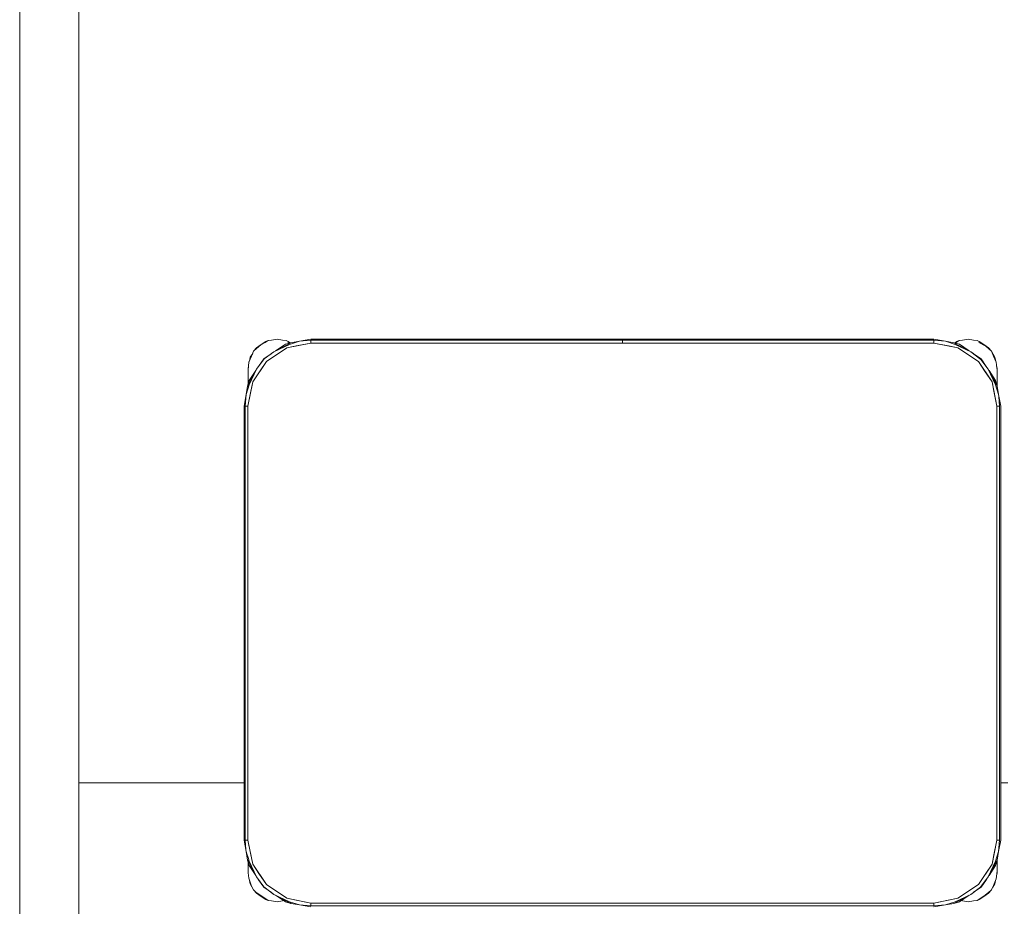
# Model space of a CAD drawing. Header units: millimetres. Extents: x -261 to 187, y -214 to 106.
# Tile 90 of 256: x -221.849 to -221.068, y -151.234 to -150.531. Entities that reach past the tile are written whole.
import ezdxf

# ---------------------------------------------------------------- set-up
doc = ezdxf.new("R2010")
doc.units = ezdxf.units.MM
doc.header["$LTSCALE"] = 0.005
doc.header["$MEASUREMENT"] = 0
for name, color, linetype, lineweight in [('IFC-Elemento de mobília-Contorno', 9, 'Continuous', 5), ('IFC-Parede-Contorno', 9, 'Continuous', 5), ('IFC-Viga-Contorno', 9, 'Continuous', 5)]:
    doc.layers.add(name, color=color, linetype=linetype, lineweight=lineweight)

msp = doc.modelspace()

# ---------------------------------------------------------------- linework, layer by layer
at = {"layer": 'IFC-Elemento de mobília-Contorno', "lineweight": 5}
for p, q in [((-221.65753, -150.78823), (-221.6538, -150.78574)), ((-221.65435, -150.78667), (-221.65211, -150.78511)), ((-221.6538, -150.78574), (-221.65211, -150.78511)), ((-221.65211, -150.78511), (-221.6494, -150.78486)), ((-221.6494, -150.78486), (-221.645, -150.78399)), ((-221.645, -150.78399), (-221.6406, -150.78486)), ((-221.6406, -150.78486), (-221.63789, -150.78511)), ((-221.63789, -150.78511), (-221.6362, -150.78574)), ((-221.6362, -150.78574), (-221.6345, -150.78687)), ((-221.63504, -150.78805), (-221.6273, -150.78561)), ((-221.63402, -150.78673), (-221.6273, -150.78561)), ((-221.6273, -150.78561), (-221.61813, -150.78398)), ((-221.6273, -150.78561), (-221.61813, -150.78486)), ((-221.61813, -150.78398), (-221.3712, -150.78398)), ((-221.61813, -150.78486), (-221.3712, -150.78486)), ((-221.61813, -150.78698), (-221.61813, -150.78486)), ((-221.3712, -150.78421), (-221.3712, -150.78398)), ((-221.3712, -150.78486), (-221.3712, -150.78421)), ((-221.3712, -150.78583), (-221.3712, -150.78486)), ((-221.3712, -150.78698), (-221.3712, -150.78583)), ((-221.3711, -150.78421), (-221.3711, -150.78398)), ((-221.3711, -150.78398), (-221.12417, -150.78398)), ((-221.3711, -150.78486), (-221.3711, -150.78421)), ((-221.3711, -150.78486), (-221.12417, -150.78486)), ((-221.3711, -150.78583), (-221.3711, -150.78486)), ((-221.3711, -150.78698), (-221.3711, -150.78583)), ((-221.12417, -150.78398), (-221.11499, -150.78561)), ((-221.12417, -150.78486), (-221.11499, -150.78561)), ((-221.12417, -150.78698), (-221.12417, -150.78486)), ((-221.11499, -150.78561), (-221.10726, -150.78805)), ((-221.11499, -150.78561), (-221.10827, -150.78673)), ((-221.10762, -150.78692), (-221.10585, -150.78574)), ((-221.10639, -150.78667), (-221.10415, -150.78511)), ((-221.10585, -150.78574), (-221.10415, -150.78511)), ((-221.10415, -150.78511), (-221.10145, -150.78486)), ((-221.10145, -150.78486), (-221.09705, -150.78399)), ((-221.09705, -150.78399), (-221.09265, -150.78486)), ((-221.09265, -150.78486), (-221.08994, -150.78511)), ((-221.08994, -150.78511), (-221.08824, -150.78574)), ((-221.08824, -150.78574), (-221.08451, -150.78823)), ((-221.66514, -150.79746), (-221.66361, -150.79347)), ((-221.66361, -150.79347), (-221.66126, -150.79072)), ((-221.66361, -150.79347), (-221.66126, -150.79144)), ((-221.66126, -150.79072), (-221.65753, -150.78823)), ((-221.66126, -150.79144), (-221.65791, -150.7885)), ((-221.65791, -150.7885), (-221.65435, -150.78667)), ((-221.65348, -150.80163), (-221.63726, -150.79079)), ((-221.64743, -150.79388), (-221.63402, -150.78673)), ((-221.64743, -150.79388), (-221.63504, -150.78805)), ((-221.64621, -150.79323), (-221.63841, -150.78801)), ((-221.63841, -150.78801), (-221.63402, -150.78673)), ((-221.63726, -150.79079), (-221.61813, -150.78698)), ((-221.63726, -150.79079), (-221.63082, -150.78951)), ((-221.63656, -150.78654), (-221.63539, -150.78713)), ((-221.63082, -150.78951), (-221.62982, -150.78931)), ((-221.62982, -150.78931), (-221.61813, -150.78698)), ((-221.61813, -150.78698), (-221.61813, -150.78592)), ((-221.61813, -150.78698), (-221.12417, -150.78698)), ((-221.12417, -150.78698), (-221.12417, -150.78592)), ((-221.12417, -150.78698), (-221.11248, -150.78931)), ((-221.12417, -150.78698), (-221.10504, -150.79079)), ((-221.11248, -150.78931), (-221.10504, -150.79079)), ((-221.10827, -150.78673), (-221.09487, -150.79388)), ((-221.10827, -150.78673), (-221.10389, -150.78801)), ((-221.10827, -150.78673), (-221.10742, -150.7872)), ((-221.10726, -150.78805), (-221.09487, -150.79388)), ((-221.10715, -150.78706), (-221.10639, -150.78667)), ((-221.10504, -150.79079), (-221.08882, -150.80163)), ((-221.10389, -150.78801), (-221.0961, -150.79322)), ((-221.0886, -150.78654), (-221.08303, -150.78936)), ((-221.08451, -150.78823), (-221.08078, -150.79072)), ((-221.08303, -150.78936), (-221.07844, -150.79347)), ((-221.08078, -150.79072), (-221.07844, -150.79347)), ((-221.07844, -150.79347), (-221.0758, -150.79818)), ((-221.07844, -150.79347), (-221.07691, -150.79746)), ((-221.66731, -150.8023), (-221.66514, -150.79746)), ((-221.66687, -150.80133), (-221.66625, -150.79818)), ((-221.66625, -150.79818), (-221.6643, -150.79527)), ((-221.66123, -150.80767), (-221.65517, -150.79964)), ((-221.65976, -150.80573), (-221.6556, -150.7995)), ((-221.6556, -150.7995), (-221.6496, -150.79549)), ((-221.65517, -150.79964), (-221.64743, -150.79388)), ((-221.09487, -150.79388), (-221.08683, -150.79993)), ((-221.09487, -150.79388), (-221.09284, -150.7954)), ((-221.09292, -150.79534), (-221.08669, -150.7995)), ((-221.08683, -150.79993), (-221.08107, -150.80767)), ((-221.08669, -150.7995), (-221.08269, -150.80549)), ((-221.07691, -150.79746), (-221.07474, -150.8023)), ((-221.0758, -150.79818), (-221.07517, -150.80132)), ((-221.66837, -150.82108), (-221.66123, -150.80767)), ((-221.668, -150.80818), (-221.66731, -150.8023)), ((-221.668, -150.80698), (-221.66778, -150.8063)), ((-221.668, -150.80698), (-221.66778, -150.8063)), ((-221.668, -150.81196), (-221.668, -150.80698)), ((-221.668, -150.80939), (-221.668, -150.80818)), ((-221.66709, -150.8167), (-221.66189, -150.8089)), ((-221.66706, -150.82007), (-221.66123, -150.80767)), ((-221.66432, -150.81784), (-221.65348, -150.80163)), ((-221.66123, -150.80767), (-221.65971, -150.80564)), ((-221.6589, -150.80973), (-221.65348, -150.80163)), ((-221.08882, -150.80163), (-221.07798, -150.81784)), ((-221.08882, -150.80163), (-221.0834, -150.80973)), ((-221.08107, -150.80767), (-221.07524, -150.82007)), ((-221.08107, -150.80767), (-221.07458, -150.81986)), ((-221.08041, -150.8089), (-221.07521, -150.8167)), ((-221.07474, -150.8023), (-221.07427, -150.8063)), ((-221.07439, -150.80526), (-221.07405, -150.80698)), ((-221.07427, -150.8063), (-221.07405, -150.80698)), ((-221.07427, -150.8063), (-221.07405, -150.80698)), ((-221.07427, -150.8063), (-221.07405, -150.80818)), ((-221.07405, -150.81196), (-221.07405, -150.80698)), ((-221.07405, -150.82066), (-221.07405, -150.80698)), ((-221.07405, -150.80939), (-221.07405, -150.80818)), ((-221.66837, -150.82108), (-221.66709, -150.8167)), ((-221.668, -150.81067), (-221.668, -150.80939)), ((-221.668, -150.81196), (-221.668, -150.81067)), ((-221.668, -150.81981), (-221.668, -150.81196)), ((-221.668, -150.81818), (-221.668, -150.81507)), ((-221.66432, -150.81784), (-221.6589, -150.80973)), ((-221.0834, -150.80973), (-221.07798, -150.81784)), ((-221.07521, -150.8167), (-221.07393, -150.82108)), ((-221.07405, -150.81067), (-221.07405, -150.80939)), ((-221.07405, -150.81196), (-221.07405, -150.81067)), ((-221.07405, -150.82066), (-221.07405, -150.81196)), ((-221.07405, -150.81818), (-221.07405, -150.81507)), ((-221.6695, -150.8278), (-221.66706, -150.82007)), ((-221.6695, -150.8278), (-221.66837, -150.82108)), ((-221.66837, -150.82108), (-221.668, -150.8204)), ((-221.66812, -150.83697), (-221.66432, -150.81784)), ((-221.668, -150.81981), (-221.668, -150.81818)), ((-221.6658, -150.82528), (-221.66432, -150.81784)), ((-221.07798, -150.81784), (-221.0765, -150.82528)), ((-221.07798, -150.81784), (-221.07417, -150.83697)), ((-221.07524, -150.82007), (-221.0728, -150.8278)), ((-221.07458, -150.81986), (-221.07393, -150.82108)), ((-221.07405, -150.82066), (-221.07405, -150.81818)), ((-221.07393, -150.82108), (-221.0728, -150.8278)), ((-221.67112, -150.83697), (-221.6695, -150.8278)), ((-221.67025, -150.83697), (-221.6695, -150.8278)), ((-221.66812, -150.83697), (-221.6658, -150.82528)), ((-221.0765, -150.82528), (-221.07417, -150.83697)), ((-221.0728, -150.8278), (-221.07266, -150.82949)), ((-221.0728, -150.8278), (-221.07117, -150.83697)), ((-221.07266, -150.82949), (-221.07205, -150.83697)), ((-221.67112, -151.18095), (-221.67112, -150.83697)), ((-221.67025, -151.18095), (-221.67025, -150.83697)), ((-221.67025, -150.83697), (-221.66812, -150.83697)), ((-221.66919, -150.83697), (-221.66812, -150.83697)), ((-221.66812, -151.18095), (-221.66812, -150.83697)), ((-221.07417, -150.83697), (-221.07311, -150.83697)), ((-221.07417, -151.18095), (-221.07417, -150.83697)), ((-221.07417, -150.83697), (-221.07205, -150.83697)), ((-221.07205, -151.18095), (-221.07205, -150.83697)), ((-221.07117, -151.18095), (-221.07117, -150.83697)), ((-221.67112, -151.18095), (-221.6695, -151.19012)), ((-221.67025, -151.18095), (-221.66964, -151.18842)), ((-221.67025, -151.18095), (-221.66812, -151.18095)), ((-221.66919, -151.18095), (-221.66812, -151.18095)), ((-221.66812, -151.18095), (-221.6658, -151.19264)), ((-221.66812, -151.18095), (-221.66432, -151.20008)), ((-221.07798, -151.20008), (-221.07417, -151.18095)), ((-221.0765, -151.19264), (-221.07417, -151.18095)), ((-221.07417, -151.18095), (-221.07205, -151.18095)), ((-221.07417, -151.18095), (-221.07311, -151.18095)), ((-221.0728, -151.19012), (-221.07205, -151.18095)), ((-221.0728, -151.19012), (-221.07117, -151.18095)), ((-221.66964, -151.18843), (-221.66964, -151.18842)), ((-221.66964, -151.18843), (-221.6695, -151.19012)), ((-221.6695, -151.19012), (-221.66896, -151.19184)), ((-221.6695, -151.19012), (-221.66837, -151.19684)), ((-221.66896, -151.19184), (-221.668, -151.19487)), ((-221.07524, -151.19785), (-221.0728, -151.19012)), ((-221.07393, -151.19684), (-221.0728, -151.19012)), ((-221.66837, -151.19684), (-221.66709, -151.20123)), ((-221.66837, -151.19684), (-221.66772, -151.19807)), ((-221.668, -151.19487), (-221.66706, -151.19785)), ((-221.668, -151.20197), (-221.668, -151.19811)), ((-221.668, -151.19897), (-221.668, -151.19811)), ((-221.66772, -151.19807), (-221.66123, -151.21025)), ((-221.66706, -151.19785), (-221.66123, -151.21025)), ((-221.6658, -151.19264), (-221.66432, -151.20008)), ((-221.08107, -151.21025), (-221.07393, -151.19684)), ((-221.08107, -151.21025), (-221.07524, -151.19785)), ((-221.07798, -151.20008), (-221.0765, -151.19264)), ((-221.07521, -151.20123), (-221.07393, -151.19684)), ((-221.07457, -151.19803), (-221.07393, -151.19684)), ((-221.07405, -151.20197), (-221.07405, -151.19726)), ((-221.07405, -151.19897), (-221.07405, -151.19726)), ((-221.07405, -151.20695), (-221.07405, -151.19726)), ((-221.668, -151.20695), (-221.668, -151.20197)), ((-221.668, -151.20322), (-221.668, -151.20197)), ((-221.668, -151.20446), (-221.668, -151.20322)), ((-221.668, -151.2057), (-221.668, -151.20446)), ((-221.668, -151.20695), (-221.66749, -151.21114)), ((-221.66709, -151.20123), (-221.66189, -151.20902)), ((-221.66432, -151.20008), (-221.6589, -151.20819)), ((-221.66432, -151.20008), (-221.65348, -151.2163)), ((-221.08882, -151.2163), (-221.07798, -151.20008)), ((-221.0834, -151.20819), (-221.07798, -151.20008)), ((-221.08041, -151.20902), (-221.07521, -151.20123)), ((-221.07467, -151.21165), (-221.07405, -151.20575)), ((-221.07431, -151.20829), (-221.07405, -151.20695)), ((-221.07423, -151.20752), (-221.07405, -151.20695)), ((-221.07423, -151.20752), (-221.07405, -151.20695)), ((-221.07405, -151.20326), (-221.07405, -151.20197)), ((-221.07405, -151.20695), (-221.07405, -151.20197)), ((-221.07405, -151.20455), (-221.07405, -151.20326)), ((-221.07405, -151.20575), (-221.07405, -151.20455)), ((-221.66749, -151.21114), (-221.66549, -151.21663)), ((-221.66677, -151.21311), (-221.66625, -151.21575)), ((-221.66123, -151.21025), (-221.65547, -151.21799)), ((-221.6596, -151.21244), (-221.6556, -151.21842)), ((-221.6589, -151.20819), (-221.65348, -151.2163)), ((-221.08882, -151.2163), (-221.0834, -151.20819)), ((-221.08712, -151.21829), (-221.08107, -151.21025)), ((-221.08669, -151.21842), (-221.08253, -151.2122)), ((-221.08259, -151.21228), (-221.08107, -151.21025)), ((-221.07691, -151.21697), (-221.07467, -151.21165)), ((-221.0758, -151.21575), (-221.07527, -151.21307)), ((-221.66625, -151.21575), (-221.66361, -151.22047)), ((-221.66549, -151.21663), (-221.66361, -151.22047)), ((-221.66361, -151.22047), (-221.66148, -151.22254)), ((-221.66361, -151.22047), (-221.66126, -151.22321)), ((-221.66148, -151.22254), (-221.65544, -151.22655)), ((-221.6556, -151.21842), (-221.64936, -151.22259)), ((-221.65547, -151.21799), (-221.64743, -151.22405)), ((-221.65348, -151.2163), (-221.63726, -151.22714)), ((-221.64944, -151.22254), (-221.64743, -151.22405)), ((-221.10504, -151.22714), (-221.08882, -151.2163)), ((-221.09487, -151.22405), (-221.08712, -151.21829)), ((-221.09268, -151.22242), (-221.08669, -151.21842)), ((-221.08459, -151.22552), (-221.08078, -151.22252)), ((-221.08078, -151.22252), (-221.07844, -151.22047)), ((-221.08078, -151.22321), (-221.07844, -151.22047)), ((-221.07844, -151.22047), (-221.07691, -151.21697)), ((-221.07747, -151.21825), (-221.0758, -151.21575)), ((-221.66126, -151.22321), (-221.65753, -151.22571)), ((-221.65753, -151.22571), (-221.6538, -151.2282)), ((-221.65544, -151.22655), (-221.65211, -151.22882)), ((-221.6538, -151.2282), (-221.65211, -151.22882)), ((-221.65211, -151.22882), (-221.6494, -151.22907)), ((-221.6494, -151.22907), (-221.645, -151.22995)), ((-221.64743, -151.22405), (-221.63504, -151.22988)), ((-221.64743, -151.22405), (-221.63402, -151.23119)), ((-221.64621, -151.2247), (-221.63841, -151.22991)), ((-221.645, -151.22995), (-221.6406, -151.22907)), ((-221.6406, -151.22907), (-221.63978, -151.22899)), ((-221.63841, -151.22991), (-221.63402, -151.23119)), ((-221.63726, -151.22714), (-221.62982, -151.22862)), ((-221.63726, -151.22714), (-221.61813, -151.23095)), ((-221.63521, -151.23055), (-221.63402, -151.23119)), ((-221.63504, -151.22988), (-221.6273, -151.23232)), ((-221.62982, -151.22862), (-221.61813, -151.23095)), ((-221.12417, -151.23095), (-221.10504, -151.22714)), ((-221.12417, -151.23095), (-221.11248, -151.22862)), ((-221.11499, -151.23232), (-221.10726, -151.22988)), ((-221.11248, -151.22862), (-221.10504, -151.22714)), ((-221.10827, -151.23119), (-221.09487, -151.22405)), ((-221.10827, -151.23119), (-221.10389, -151.22991)), ((-221.10726, -151.22988), (-221.09487, -151.22405)), ((-221.10389, -151.22991), (-221.0961, -151.2247)), ((-221.10249, -151.22897), (-221.10145, -151.22907)), ((-221.10145, -151.22907), (-221.09705, -151.22995)), ((-221.09705, -151.22995), (-221.09265, -151.22907)), ((-221.09265, -151.22907), (-221.08994, -151.22882)), ((-221.08994, -151.22882), (-221.08459, -151.22552)), ((-221.08994, -151.22882), (-221.08824, -151.2282)), ((-221.08824, -151.2282), (-221.08451, -151.22571)), ((-221.08451, -151.22571), (-221.08078, -151.22321)), ((-221.63402, -151.23119), (-221.6273, -151.23232)), ((-221.6273, -151.23232), (-221.61813, -151.23306)), ((-221.6273, -151.23232), (-221.61813, -151.23394)), ((-221.61813, -151.23095), (-221.12417, -151.23095)), ((-221.61813, -151.23306), (-221.61813, -151.23095)), ((-221.61813, -151.23201), (-221.61813, -151.23095)), ((-221.61813, -151.23306), (-221.12417, -151.23306)), ((-221.12417, -151.23201), (-221.12417, -151.23095)), ((-221.12417, -151.23306), (-221.12417, -151.23095)), ((-221.12417, -151.23306), (-221.11499, -151.23232)), ((-221.12417, -151.23394), (-221.11499, -151.23232)), ((-221.11499, -151.23232), (-221.10827, -151.23119))]:
    msp.add_line(p, q, dxfattribs=at)
at = {"layer": 'IFC-Parede-Contorno', "lineweight": 5}
msp.add_line((-221.84907, -153.85838), (-221.84907, -148.88394), dxfattribs=at)
at = {"layer": 'IFC-Viga-Contorno', "lineweight": 5}
for p, q in [((-221.8021, -153.21455), (-221.8021, -149.60778)), ((-221.8021, -151.13552), (-221.67112, -151.13552)), ((-221.07117, -151.13552), (-221.06546, -151.13552))]:
    msp.add_line(p, q, dxfattribs=at)

doc.saveas('drawing.dxf')
